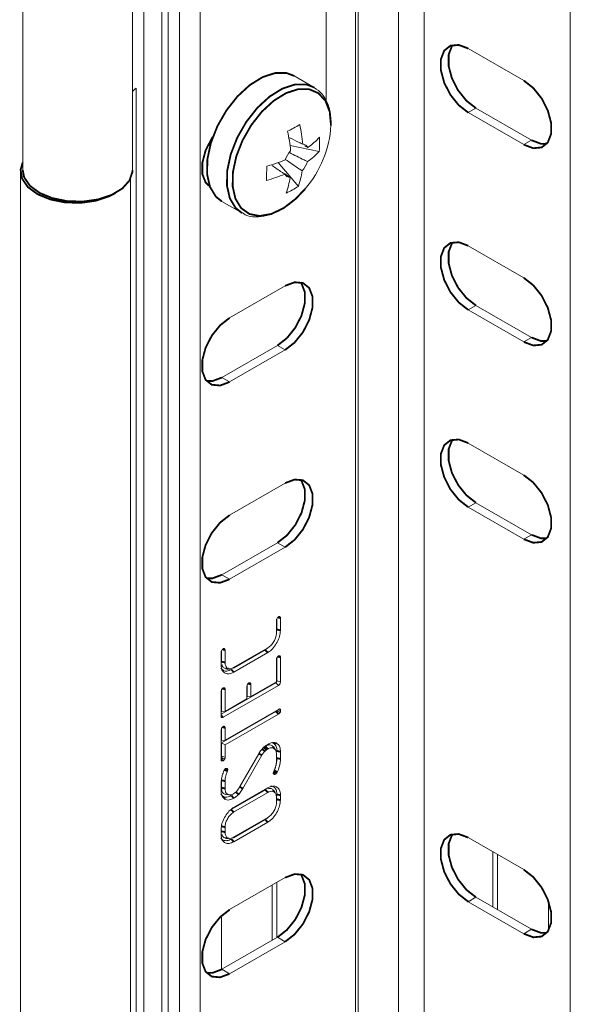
# Model space of a CAD drawing. Header units: millimetres. Extents: x 277 to 1082, y -1296 to 1314.
# Tile 16 of 29: x 365 to 411, y 214 to 296. Entities that reach past the tile are written whole.
import ezdxf

# ---------------------------------------------------------------- set-up
doc = ezdxf.new("R2010")
doc.units = ezdxf.units.MM
doc.linetypes.add('K5LT32768', pattern=[0])
doc.linetypes.add('K5LT32769', pattern=[0])

msp = doc.modelspace()

# ---------------------------------------------------------------- linework, layer by layer
at = {"color": 7, "linetype": 'K5LT32768', "lineweight": 15}
for p, q in [((396.639, 166.392), (396.639, 321.535)), ((398.76, 166.392), (398.76, 321.535)), ((410.858, 161.998), (410.858, 311.961)), ((393.292, 171.976), (393.292, 310.788)), ((393.087, 171.69), (393.087, 310.502)), ((365.519, 307.94), (365.519, 283.444)), ((374.619, 283.444), (374.619, 307.94)), ((375.547, 306.769), (375.547, 156.806)), ((380.21, 164.424), (380.21, 303.236)), ((377.032, 163.239), (377.032, 302.051)), ((377.571, 163.253), (377.571, 302.065)), ((378.514, 302.09), (378.514, 163.278)), ((407.004, 290.851), (402.408, 293.504)), ((389.651, 290.284), (388.007, 291.233)), ((374.911, 290.226), (374.911, 157.173)), ((403.044, 288.564), (402.408, 288.196)), ((403.044, 288.564), (407.641, 285.911)), ((402.408, 288.196), (407.004, 285.543)), ((390.068, 284.982), (387.653, 285.472)), ((389.136, 285.311), (388.848, 285.454)), ((407.641, 285.911), (407.004, 285.543)), ((388.341, 282.089), (386.669, 284.054)), ((365.343, 283.342), (365.343, 64.509)), ((374.443, 64.509), (374.443, 282.719)), ((380.742, 282.306), (380.943, 282.284)), ((382.007, 280.841), (383.652, 279.891)), ((407.004, 274.52), (402.408, 277.173)), ((387.25, 273.859), (382.654, 271.205)), ((403.044, 272.233), (402.408, 271.866)), ((402.408, 271.866), (407.004, 269.212)), ((403.044, 272.233), (407.641, 269.58)), ((407.641, 269.58), (407.004, 269.212)), ((382.017, 266.265), (386.613, 268.918)), ((382.654, 265.898), (387.25, 268.551)), ((386.613, 268.918), (387.25, 268.551)), ((382.017, 266.265), (382.654, 265.898)), ((407.004, 258.189), (402.408, 260.842)), ((387.25, 257.528), (382.654, 254.874)), ((403.044, 255.902), (402.408, 255.535)), ((402.408, 255.535), (407.004, 252.882)), ((403.044, 255.902), (407.641, 253.249)), ((407.641, 253.249), (407.004, 252.882)), ((382.017, 249.934), (386.613, 252.588)), ((382.654, 249.567), (387.25, 252.22)), ((386.613, 252.588), (387.25, 252.22)), ((382.017, 249.934), (382.654, 249.567)), ((386.563, 246.287), (386.563, 245.407)), ((386.861, 246.349), (386.861, 245.332)), ((386.529, 245.126), (386.529, 246.155)), ((386.563, 245.407), (386.529, 245.18)), ((382.986, 242.25), (385.82, 243.886)), ((381.944, 242.494), (381.944, 243.51)), ((381.979, 243.642), (381.979, 242.742)), ((382.276, 243.7), (382.276, 242.671)), ((385.594, 243.716), (382.962, 242.197)), ((385.807, 243.495), (382.998, 241.873)), ((386.529, 241.073), (386.529, 242.913)), ((386.563, 243.044), (386.563, 241.16)), ((386.861, 243.106), (386.861, 241.084)), ((386.47, 241), (381.944, 238.387)), ((386.685, 240.78), (382.12, 238.144)), ((382.276, 240.458), (382.276, 238.618)), ((384.07, 239.654), (384.07, 240.676)), ((384.105, 240.808), (384.105, 239.82)), ((384.403, 239.846), (386.529, 241.073)), ((384.403, 240.868), (384.403, 239.846)), ((386.47, 241), (386.685, 240.78)), ((386.563, 241.16), (386.861, 241.084)), ((381.944, 238.245), (381.944, 240.268)), ((381.979, 240.398), (381.979, 238.592)), ((382.276, 238.618), (384.07, 239.654)), ((384.105, 239.82), (384.403, 239.846)), ((381.944, 238.331), (382.12, 238.144)), ((386.487, 238.631), (381.979, 236.028)), ((381.979, 238.592), (382.276, 238.618)), ((382.276, 236.24), (386.701, 238.794)), ((386.701, 238.41), (382.276, 235.856)), ((386.561, 238.713), (386.552, 238.685)), ((386.648, 238.763), (386.877, 238.704)), ((386.774, 238.821), (386.835, 238.817)), ((381.979, 237.203), (381.979, 236.214)), ((382.276, 237.264), (382.276, 236.24)), ((381.944, 234.639), (381.944, 237.073)), ((381.979, 236.214), (382.276, 236.24)), ((381.979, 236.028), (381.979, 234.909)), ((381.979, 236.028), (382.276, 235.856)), ((382.276, 235.856), (382.276, 234.834)), ((385.404, 235.576), (385.485, 235.656)), ((385.485, 235.656), (385.619, 235.774)), ((385.606, 235.744), (385.514, 235.682)), ((385.619, 235.774), (385.7, 235.838)), ((385.7, 235.838), (385.803, 235.897)), ((386.17, 236.032), (386.262, 236)), ((381.956, 234.812), (381.944, 234.796)), ((381.979, 234.909), (382.276, 234.834)), ((383.483, 232.351), (385.059, 235.103)), ((385.322, 234.993), (383.746, 232.238)), ((385.82, 235.523), (385.7, 235.442)), ((386.529, 234.492), (386.529, 235.097)), ((386.861, 235.282), (386.861, 234.687)), ((381.944, 234.713), (382.11, 234.533)), ((382.498, 233.815), (382.466, 233.681)), ((386.263, 233.503), (386.301, 233.645)), ((386.289, 233.598), (386.451, 233.432)), ((386.312, 233.667), (386.533, 233.5)), ((386.533, 233.5), (386.451, 233.432)), ((386.599, 233.608), (386.533, 233.5)), ((381.944, 232.053), (381.944, 232.648)), ((381.979, 232.926), (381.979, 232.31)), ((382.276, 232.851), (382.276, 232.239)), ((382.119, 231.582), (381.915, 231.787)), ((382.31, 231.741), (382.572, 231.728)), ((385.61, 232.14), (382.771, 230.501)), ((382.981, 231.813), (383.123, 231.907)), ((385.82, 231.917), (382.986, 230.281)), ((382.998, 230.672), (385.807, 232.294)), ((383.123, 231.907), (383.19, 231.962)), ((383.19, 231.962), (383.253, 232.028)), ((386.529, 231.082), (386.529, 231.496)), ((386.563, 231.754), (386.563, 231.62)), ((386.861, 231.683), (386.861, 231.278)), ((386.563, 231.352), (386.526, 231.047)), ((385.594, 229.676), (382.965, 228.158)), ((382.986, 228.21), (385.82, 229.846)), ((385.807, 229.455), (382.998, 227.833)), ((381.944, 228.439), (381.944, 228.845)), ((382.276, 229.041), (382.276, 228.628)), ((407.004, 225.527), (402.408, 228.181)), ((404.45, 227.002), (404.45, 222.429)), ((404.839, 226.778), (404.839, 222.205)), ((387.25, 224.866), (382.654, 222.213)), ((386.174, 219.672), (386.174, 224.245)), ((386.563, 219.897), (386.563, 224.47)), ((403.044, 223.241), (402.408, 222.873)), ((402.408, 222.873), (407.004, 220.22)), ((403.044, 223.241), (407.641, 220.587)), ((409.046, 220.477), (409.046, 222.913)), ((381.967, 221.695), (381.967, 217.244)), ((407.641, 220.587), (407.004, 220.22)), ((382.017, 217.273), (386.613, 219.926)), ((382.654, 216.905), (387.25, 219.559)), ((386.613, 219.926), (387.25, 219.559)), ((382.017, 217.273), (382.654, 216.905))]:
    msp.add_line(p, q, dxfattribs=at)
at = {"color": 8, "linetype": 'K5LT32769', "lineweight": 15, "true_color": 0x808080}
msp.add_line((390.652, 289.119), (390.652, 302.14), dxfattribs=at)
at = {"color": 7, "linetype": 'K5LT32768', "const_width": 0.15}
for points in [[(402.408, 293.504), (401.622, 293.798), (400.931, 293.736), (400.418, 293.326), (400.145, 292.618), (400.145, 291.696), (400.418, 290.672), (400.931, 289.67), (401.622, 288.81), (402.408, 288.196)], [(401.133, 293.794), (401.054, 293.693), (400.781, 292.985), (400.781, 292.063), (401.054, 291.04), (401.567, 290.038), (402.258, 289.178), (403.044, 288.564)], [(388.007, 291.233), (387.37, 291.47), (386.419, 291.472), (385.38, 291.132), (384.317, 290.472), (383.298, 289.534), (382.386, 288.376), (381.638, 287.07), (381.103, 285.7), (380.813, 284.351), (380.786, 283.108), (381.024, 282.049), (381.513, 281.241), (382.007, 280.841)], [(407.004, 285.543), (407.79, 285.249), (408.481, 285.311), (408.994, 285.721), (409.267, 286.43), (409.267, 287.351), (408.994, 288.375), (408.481, 289.377), (407.79, 290.237), (407.004, 290.851)], [(381.273, 286.207), (381.176, 286.062), (380.663, 285.06), (380.39, 284.037), (380.39, 283.115), (380.663, 282.407), (381.029, 282.068)], [(407.641, 285.911), (408.427, 285.617), (408.916, 285.62)], [(373.197, 281.536), (372.703, 281.276), (371.58, 280.903), (370.321, 280.727), (369.027, 280.763), (367.803, 281.009), (366.748, 281.443), (365.949, 282.032), (365.469, 282.727), (365.348, 283.471), (365.519, 284.067)], [(365.519, 283.444), (365.646, 282.829), (366.126, 282.134), (366.925, 281.545), (367.98, 281.111), (369.204, 280.865), (370.498, 280.829), (371.757, 281.005), (372.88, 281.378), (373.774, 281.919), (374.369, 282.584), (374.614, 283.318), (374.619, 283.444)], [(402.408, 277.173), (401.622, 277.467), (400.931, 277.405), (400.418, 276.995), (400.145, 276.287), (400.145, 275.365), (400.418, 274.341), (400.931, 273.339), (401.622, 272.479), (402.408, 271.866)], [(401.133, 277.463), (401.054, 277.363), (400.781, 276.654), (400.781, 275.733), (401.054, 274.709), (401.567, 273.707), (402.258, 272.847), (403.044, 272.233)], [(386.613, 268.918), (387.399, 269.532), (388.091, 270.392), (388.604, 271.394), (388.877, 272.418), (388.877, 273.34), (388.604, 274.048), (388.525, 274.149)], [(387.25, 268.551), (388.036, 269.165), (388.727, 270.025), (389.24, 271.027), (389.513, 272.051), (389.513, 272.972), (389.24, 273.681), (388.727, 274.09), (388.036, 274.152), (387.25, 273.859)], [(407.004, 269.212), (407.79, 268.919), (408.481, 268.98), (408.994, 269.39), (409.267, 270.099), (409.267, 271.02), (408.994, 272.044), (408.481, 273.046), (407.79, 273.906), (407.004, 274.52)], [(382.654, 271.205), (381.868, 270.591), (381.176, 269.732), (380.663, 268.729), (380.39, 267.706), (380.39, 266.784), (380.663, 266.076), (381.176, 265.666), (381.868, 265.604), (382.654, 265.898)], [(407.641, 269.58), (408.427, 269.286), (408.916, 269.29)], [(380.742, 265.975), (381.231, 265.971), (382.017, 266.265)], [(402.408, 260.842), (401.622, 261.136), (400.931, 261.074), (400.418, 260.664), (400.145, 259.956), (400.145, 259.034), (400.418, 258.011), (400.931, 257.008), (401.622, 256.149), (402.408, 255.535)], [(401.133, 261.132), (401.054, 261.032), (400.781, 260.323), (400.781, 259.402), (401.054, 258.378), (401.567, 257.376), (402.258, 256.516), (403.044, 255.902)], [(386.613, 252.588), (387.399, 253.201), (388.091, 254.061), (388.604, 255.063), (388.877, 256.087), (388.877, 257.009), (388.604, 257.717), (388.525, 257.818)], [(387.25, 252.22), (388.036, 252.834), (388.727, 253.694), (389.24, 254.696), (389.513, 255.72), (389.513, 256.641), (389.24, 257.35), (388.727, 257.76), (388.036, 257.821), (387.25, 257.528)], [(407.004, 252.882), (407.79, 252.588), (408.481, 252.65), (408.994, 253.059), (409.267, 253.768), (409.267, 254.69), (408.994, 255.713), (408.481, 256.715), (407.79, 257.575), (407.004, 258.189)], [(382.654, 254.874), (381.868, 254.261), (381.176, 253.401), (380.663, 252.399), (380.39, 251.375), (380.39, 250.453), (380.663, 249.745), (381.176, 249.335), (381.868, 249.273), (382.654, 249.567)], [(407.641, 253.249), (408.427, 252.955), (408.916, 252.959)], [(380.742, 249.644), (381.231, 249.641), (382.017, 249.934)], [(386.635, 246.403), (386.712, 246.384), (386.861, 246.349)], [(386.563, 245.407), (386.652, 245.384), (386.742, 245.362), (386.861, 245.332)], [(382.048, 243.755), (382.137, 243.733), (382.276, 243.7)], [(385.594, 243.716), (385.658, 243.65), (385.722, 243.583), (385.807, 243.495)], [(386.635, 243.16), (386.735, 243.136), (386.861, 243.106)], [(381.979, 242.742), (382.068, 242.721), (382.158, 242.7), (382.276, 242.671)], [(382.314, 242.174), (382.446, 242.167), (382.577, 242.16)], [(382.787, 242.096), (382.85, 242.029), (382.914, 241.962), (382.998, 241.873)], [(382.049, 240.513), (382.127, 240.494), (382.276, 240.458)], [(384.175, 240.923), (384.253, 240.904), (384.403, 240.868)], [(386.487, 238.631), (386.565, 238.551), (386.633, 238.481), (386.701, 238.41)], [(382.049, 237.318), (382.151, 237.294), (382.276, 237.264)], [(385.343, 235.506), (385.435, 235.433), (385.573, 235.323)], [(385.482, 235.653), (385.575, 235.563), (385.7, 235.442)], [(385.606, 235.744), (385.67, 235.678), (385.734, 235.611), (385.82, 235.523)], [(386.393, 235.501), (386.322, 235.611), (386.25, 235.722)], [(386.262, 236), (386.343, 235.996), (386.424, 235.991), (386.533, 235.984)], [(385.079, 235.136), (385.132, 235.104), (385.214, 235.057), (385.322, 234.993)], [(386.563, 235.353), (386.652, 235.332), (386.742, 235.31), (386.861, 235.282)], [(386.563, 234.761), (386.652, 234.739), (386.742, 234.717), (386.861, 234.687)], [(382.218, 233.783), (382.321, 233.74), (382.466, 233.681)], [(386.348, 233.745), (386.461, 233.684), (386.599, 233.608)], [(381.979, 232.926), (382.068, 232.903), (382.157, 232.881), (382.276, 232.851)], [(381.979, 232.31), (382.068, 232.289), (382.158, 232.268), (382.276, 232.239)], [(383.5, 232.381), (383.556, 232.349), (383.637, 232.301), (383.746, 232.238)], [(382.119, 231.582), (382.165, 231.514), (382.211, 231.445), (382.272, 231.354)], [(382.789, 231.663), (382.853, 231.596), (382.917, 231.53), (383.002, 231.442)], [(383.165, 231.942), (383.277, 231.855), (383.401, 231.758)], [(385.61, 232.14), (385.673, 232.073), (385.736, 232.006), (385.82, 231.917)], [(386.396, 231.906), (386.325, 232.016), (386.254, 232.126)], [(386.563, 231.754), (386.652, 231.733), (386.742, 231.711), (386.861, 231.683)], [(386.563, 231.352), (386.652, 231.33), (386.742, 231.308), (386.861, 231.278)], [(382.771, 230.501), (382.836, 230.435), (382.9, 230.369), (382.986, 230.281)], [(381.979, 229.117), (382.068, 229.094), (382.158, 229.071), (382.276, 229.041)], [(385.594, 229.676), (385.658, 229.61), (385.722, 229.543), (385.807, 229.455)], [(381.979, 228.698), (382.068, 228.677), (382.157, 228.656), (382.276, 228.628)], [(402.408, 228.181), (401.622, 228.474), (400.931, 228.413), (400.418, 228.003), (400.145, 227.294), (400.145, 226.373), (400.418, 225.349), (400.931, 224.347), (401.622, 223.487), (402.408, 222.873)], [(401.133, 228.471), (401.054, 228.37), (400.781, 227.662), (400.781, 226.74), (401.054, 225.716), (401.567, 224.714), (402.258, 223.854), (403.044, 223.241)], [(382.312, 228.138), (382.444, 228.131), (382.575, 228.124)], [(382.787, 228.056), (382.851, 227.989), (382.914, 227.922), (382.998, 227.833)], [(386.613, 219.926), (387.399, 220.54), (388.091, 221.4), (388.604, 222.402), (388.877, 223.425), (388.877, 224.347), (388.604, 225.056), (388.525, 225.156)], [(387.25, 219.559), (388.036, 220.172), (388.727, 221.032), (389.24, 222.034), (389.513, 223.058), (389.513, 223.98), (389.24, 224.688), (388.727, 225.098), (388.036, 225.16), (387.25, 224.866)], [(407.004, 220.22), (407.79, 219.926), (408.481, 219.988), (408.994, 220.398), (409.267, 221.106), (409.267, 222.028), (408.994, 223.052), (408.481, 224.054), (407.79, 224.914), (407.004, 225.527)], [(382.654, 222.213), (381.868, 221.599), (381.176, 220.739), (380.663, 219.737), (380.39, 218.713), (380.39, 217.792), (380.663, 217.083), (381.176, 216.673), (381.868, 216.612), (382.654, 216.905)], [(407.641, 220.587), (408.427, 220.294), (408.916, 220.297)], [(380.742, 216.983), (381.231, 216.979), (382.017, 217.273)]]:
    msp.add_lwpolyline(points, dxfattribs=at)
at = {"color": 8, "linetype": 'K5LT32769', "true_color": 0x808080, "const_width": 0.15}
for points in [[(389.657, 290.281), (389.014, 290.521), (388.063, 290.523), (387.024, 290.183), (385.961, 289.523), (384.942, 288.585), (384.03, 287.426), (383.283, 286.121), (382.747, 284.751), (382.457, 283.402), (382.43, 282.159), (382.669, 281.1), (383.157, 280.291), (383.684, 279.873)], [(391.043, 287.145), (390.94, 288.261), (390.588, 289.166), (390.007, 289.804), (389.236, 290.134), (388.321, 290.136), (387.322, 289.809), (386.299, 289.174), (385.319, 288.272), (384.441, 287.157), (383.723, 285.902), (383.207, 284.584), (382.928, 283.286), (382.903, 282.09), (383.132, 281.072), (383.602, 280.294), (384.284, 279.806), (385.133, 279.639), (386.098, 279.803), (387.117, 280.287), (388.127, 281.062), (388.896, 281.873)]]:
    msp.add_lwpolyline(points, dxfattribs=at)
at = {"color": 7, "linetype": 'K5LT32768', "lineweight": 15}
for centre, radius, start, end in [((377.088, 287.639), 3.381, 130.09351, 136.90069), ((377.835, 305.373), 21.046, 297.17773, 300.29462), ((376.167, 284.451), 12.589, 5.17588, 12.61734), ((382.085, 287.72), 8.977, 319.35499, 356.32616), ((375.163, 283.901), 12.588, 5.17564, 12.61739), ((385.461, 290.441), 6.31, 305.61915, 317.22198), ((383.002, 285.721), 7.104, 354.03074, 3.50989), ((388.67, 285.057), 0.531, 28.64027, 86.36825), ((389.652, 283.355), 2.577, 139.25448, 159.08552), ((385.436, 289.268), 6.311, 305.6192, 317.22111), ((365.196, 283.612), 20.526, 357.13162, 0.40901), ((382.433, 295.974), 12.65, 285.06528, 292.35907), ((386.704, 285.058), 2.577, 319.25429, 339.08572), ((382.408, 294.799), 12.649, 285.06544, 292.35973), ((387.686, 283.355), 0.531, 208.63846, 266.37296), ((382.007, 284.322), 6.716, 340.58528, 351.90343), ((381.004, 283.771), 6.716, 340.58518, 351.90378), ((384.575, 287.767), 6.814, 293.91728, 303.55507)]:
    msp.add_arc(centre, radius, start, end, dxfattribs=at)
for points, knots in [([(391.051, 287.192), (391.049, 287.398), (391.042, 287.995), (390.839, 288.88), (390.381, 289.751), (389.889, 290.104), (389.654, 290.273)], [0, 0, 0, 0, 0.153036, 0.444486, 0.734722, 1, 1, 1, 1]), ([(387.61, 286.114), (387.885, 285.982), (388.25, 285.807), (388.615, 285.63), (388.704, 285.587)], [0, 0, 0, 0, 0.755715, 1, 1, 1, 1]), ([(387.6, 284.883), (388.008, 284.682), (388.512, 284.434), (389.015, 284.185), (389.111, 284.138)], [0, 0, 0, 0, 0.809255, 1, 1, 1, 1]), ([(387.22, 283.101), (387.138, 283.156), (386.789, 283.392), (386.44, 283.628), (386.174, 283.809)], [0, 0, 0, 0, 0.234296, 1, 1, 1, 1]), ([(388.656, 283.376), (388.568, 283.435), (388.103, 283.747), (387.639, 284.061), (387.263, 284.314)], [0, 0, 0, 0, 0.191023, 1, 1, 1, 1]), ([(387.222, 283.115), (387.277, 283.078), (387.42, 282.981), (387.564, 282.885), (387.653, 282.825)], [0, 0, 0, 0, 0.381776, 1, 1, 1, 1]), ([(383.71, 279.9), (383.788, 279.845), (384.102, 279.625), (384.803, 279.53), (385.734, 279.622), (386.721, 280.005), (387.704, 280.664), (388.446, 281.315), (388.801, 281.781), (388.881, 281.886)], [0, 0, 0, 0, 0.056218, 0.227213, 0.399051, 0.577522, 0.761276, 0.946312, 1, 1, 1, 1]), ([(386.529, 246.155), (386.532, 246.186), (386.538, 246.233), (386.575, 246.316), (386.621, 246.398), (386.671, 246.438), (386.695, 246.457)], [0, 0, 0, 0, 0.281702, 0.431401, 0.732673, 1, 1, 1, 1]), ([(386.695, 246.457), (386.717, 246.466), (386.751, 246.481), (386.799, 246.475), (386.832, 246.457), (386.848, 246.428), (386.858, 246.397), (386.86, 246.37), (386.861, 246.349)], [0, 0, 0, 0, 0.249079, 0.373778, 0.625273, 0.733659, 0.787684, 1, 1, 1, 1]), ([(386.861, 245.332), (386.846, 245.17), (386.818, 244.855), (386.595, 244.349), (386.306, 243.897), (386.017, 243.624), (385.85, 243.522), (385.807, 243.495)], [0, 0, 0, 0, 0.239956, 0.466305, 0.697735, 0.921177, 1, 1, 1, 1]), ([(385.82, 243.886), (385.913, 243.952), (386.098, 244.081), (386.318, 244.394), (386.472, 244.72), (386.522, 244.966), (386.527, 245.095), (386.529, 245.126)], [0, 0, 0, 0, 0.248745, 0.491365, 0.705764, 0.929507, 1, 1, 1, 1]), ([(381.944, 243.51), (381.948, 243.54), (381.953, 243.586), (381.989, 243.667), (382.021, 243.724), (382.067, 243.777), (382.092, 243.796), (382.11, 243.81)], [0, 0, 0, 0, 0.268478, 0.417651, 0.717267, 0.785585, 1, 1, 1, 1]), ([(382.11, 243.81), (382.133, 243.82), (382.176, 243.838), (382.219, 243.826), (382.245, 243.808), (382.259, 243.79), (382.274, 243.757), (382.275, 243.724), (382.276, 243.7)], [0, 0, 0, 0, 0.253756, 0.469457, 0.5758, 0.671031, 0.766199, 1, 1, 1, 1]), ([(385.802, 243.876), (385.773, 243.847), (385.706, 243.779), (385.635, 243.739), (385.594, 243.716)], [0, 0, 0, 0, 0.429361, 1, 1, 1, 1]), ([(386.529, 242.913), (386.532, 242.942), (386.537, 242.988), (386.573, 243.069), (386.606, 243.126), (386.651, 243.18), (386.676, 243.198), (386.695, 243.213)], [0, 0, 0, 0, 0.268464, 0.417656, 0.717259, 0.785587, 1, 1, 1, 1]), ([(386.695, 243.213), (386.717, 243.222), (386.749, 243.236), (386.785, 243.234), (386.808, 243.226), (386.832, 243.212), (386.846, 243.19), (386.858, 243.157), (386.86, 243.131), (386.861, 243.109), (386.861, 243.106)], [0, 0, 0, 0, 0.246922, 0.354071, 0.461012, 0.565398, 0.738973, 0.784958, 0.970388, 1, 1, 1, 1]), ([(382.787, 242.096), (382.663, 242.039), (382.423, 241.93), (382.12, 241.991), (381.989, 242.133), (381.925, 242.204)], [0, 0, 0, 0, 0.350042, 0.678875, 1, 1, 1, 1]), ([(382.998, 241.873), (382.862, 241.811), (382.599, 241.692), (382.275, 241.768), (382.039, 241.967), (381.951, 242.25), (381.946, 242.441), (381.944, 242.494)], [0, 0, 0, 0, 0.244687, 0.471259, 0.695039, 0.915097, 1, 1, 1, 1]), ([(382.02, 242.477), (382.021, 242.469), (382.038, 242.349), (382.144, 242.235), (382.275, 242.2), (382.321, 242.188)], [0, 0, 0, 0, 0.045555, 0.662997, 1, 1, 1, 1]), ([(382.276, 242.671), (382.286, 242.569), (382.304, 242.363), (382.462, 242.19), (382.667, 242.128), (382.853, 242.181), (382.958, 242.236), (382.986, 242.25)], [0, 0, 0, 0, 0.247884, 0.49697, 0.717896, 0.926677, 1, 1, 1, 1]), ([(381.944, 240.268), (381.949, 240.303), (381.956, 240.355), (381.995, 240.433), (382.024, 240.484), (382.065, 240.533), (382.092, 240.553), (382.11, 240.566)], [0, 0, 0, 0, 0.316651, 0.474377, 0.696119, 0.787241, 1, 1, 1, 1]), ([(382.11, 240.566), (382.133, 240.576), (382.167, 240.591), (382.215, 240.584), (382.247, 240.567), (382.263, 240.538), (382.274, 240.507), (382.275, 240.48), (382.276, 240.458)], [0, 0, 0, 0, 0.249076, 0.373776, 0.625271, 0.733678, 0.787683, 1, 1, 1, 1]), ([(384.07, 240.676), (384.075, 240.711), (384.081, 240.76), (384.12, 240.841), (384.15, 240.895), (384.194, 240.945), (384.218, 240.963), (384.236, 240.977)], [0, 0, 0, 0, 0.308441, 0.446403, 0.723701, 0.790603, 1, 1, 1, 1]), ([(384.236, 240.977), (384.259, 240.987), (384.293, 241.002), (384.341, 240.995), (384.373, 240.978), (384.389, 240.949), (384.4, 240.918), (384.402, 240.89), (384.403, 240.868)], [0, 0, 0, 0, 0.247999, 0.372175, 0.622567, 0.730754, 0.784647, 1, 1, 1, 1]), ([(386.563, 241.16), (386.562, 241.137), (386.561, 241.108), (386.549, 241.071), (386.537, 241.052), (386.511, 241.025), (386.487, 241.01), (386.47, 241)], [0, 0, 0, 0, 0.371522, 0.469597, 0.543148, 0.676404, 1, 1, 1, 1]), ([(386.861, 241.084), (386.859, 241.053), (386.856, 241.004), (386.832, 240.931), (386.799, 240.874), (386.748, 240.821), (386.708, 240.795), (386.685, 240.78)], [0, 0, 0, 0, 0.273728, 0.428301, 0.584116, 0.758763, 1, 1, 1, 1]), ([(386.701, 238.794), (386.72, 238.804), (386.758, 238.824), (386.803, 238.827), (386.826, 238.82), (386.835, 238.817)], [0, 0, 0, 0, 0.387967, 0.783482, 1, 1, 1, 1]), ([(382.12, 238.144), (382.094, 238.131), (382.053, 238.111), (382.002, 238.109), (381.969, 238.129), (381.948, 238.176), (381.946, 238.22), (381.944, 238.245)], [0, 0, 0, 0, 0.273747, 0.42831, 0.584132, 0.758769, 1, 1, 1, 1]), ([(386.552, 238.685), (386.548, 238.68), (386.534, 238.662), (386.511, 238.646), (386.493, 238.635), (386.487, 238.631)], [0, 0, 0, 0, 0.202258, 0.723364, 1, 1, 1, 1]), ([(386.552, 238.685), (386.586, 238.668), (386.65, 238.636), (386.744, 238.59), (386.805, 238.56), (386.835, 238.545)], [0, 0, 0, 0, 0.361305, 0.680656, 1, 1, 1, 1]), ([(386.835, 238.545), (386.83, 238.537), (386.823, 238.524), (386.806, 238.498), (386.772, 238.46), (386.733, 238.431), (386.707, 238.414), (386.701, 238.41)], [0, 0, 0, 0, 0.140753, 0.211161, 0.454001, 0.885686, 1, 1, 1, 1]), ([(386.835, 238.817), (386.844, 238.809), (386.861, 238.792), (386.875, 238.752), (386.877, 238.72), (386.877, 238.704)], [0, 0, 0, 0, 0.334389, 0.673461, 1, 1, 1, 1]), ([(386.877, 238.704), (386.875, 238.687), (386.87, 238.653), (386.853, 238.599), (386.841, 238.563), (386.835, 238.545)], [0, 0, 0, 0, 0.326093, 0.662144, 1, 1, 1, 1]), ([(381.944, 237.073), (381.949, 237.108), (381.956, 237.161), (381.995, 237.238), (382.024, 237.289), (382.065, 237.338), (382.092, 237.358), (382.11, 237.371)], [0, 0, 0, 0, 0.316653, 0.474365, 0.696121, 0.787235, 1, 1, 1, 1]), ([(382.11, 237.371), (382.133, 237.381), (382.165, 237.395), (382.201, 237.392), (382.223, 237.385), (382.248, 237.371), (382.262, 237.349), (382.273, 237.315), (382.276, 237.289), (382.276, 237.267), (382.276, 237.264)], [0, 0, 0, 0, 0.246235, 0.352914, 0.459379, 0.563213, 0.736337, 0.782152, 0.966889, 1, 1, 1, 1]), ([(385.059, 235.103), (385.092, 235.159), (385.159, 235.272), (385.274, 235.432), (385.361, 235.528), (385.404, 235.576)], [0, 0, 0, 0, 0.325684, 0.659037, 1, 1, 1, 1]), ([(386.24, 235.708), (386.224, 235.731), (386.162, 235.821), (385.976, 235.867), (385.765, 235.828), (385.638, 235.761), (385.606, 235.744)], [0, 0, 0, 0, 0.127412, 0.494825, 0.871803, 1, 1, 1, 1]), ([(385.803, 235.897), (385.937, 235.96), (386.137, 236.053), (386.379, 236.049), (386.481, 236.006), (386.533, 235.984)], [0, 0, 0, 0, 0.496475, 0.743292, 1, 1, 1, 1]), ([(386.529, 235.097), (386.519, 235.199), (386.499, 235.403), (386.336, 235.57), (386.129, 235.639), (385.941, 235.587), (385.839, 235.533), (385.82, 235.523)], [0, 0, 0, 0, 0.248671, 0.494467, 0.723891, 0.947865, 1, 1, 1, 1]), ([(386.262, 236), (386.343, 235.941), (386.499, 235.825), (386.559, 235.55), (386.562, 235.388), (386.563, 235.353)], [0, 0, 0, 0, 0.458601, 0.885908, 1, 1, 1, 1]), ([(386.533, 235.984), (386.623, 235.917), (386.794, 235.789), (386.856, 235.488), (386.86, 235.315), (386.861, 235.282)], [0, 0, 0, 0, 0.469317, 0.897565, 1, 1, 1, 1]), ([(381.979, 234.909), (381.978, 234.898), (381.977, 234.878), (381.972, 234.845), (381.962, 234.824), (381.956, 234.812)], [0, 0, 0, 0, 0.362483, 0.667572, 1, 1, 1, 1]), ([(381.956, 234.812), (382.001, 234.786), (382.092, 234.734), (382.183, 234.681), (382.23, 234.654)], [0, 0, 0, 0, 0.492322, 1, 1, 1, 1]), ([(382.276, 234.834), (382.276, 234.811), (382.274, 234.767), (382.253, 234.703), (382.236, 234.667), (382.23, 234.654)], [0, 0, 0, 0, 0.393461, 0.794541, 1, 1, 1, 1]), ([(385.573, 235.323), (385.538, 235.286), (385.475, 235.219), (385.392, 235.106), (385.346, 235.031), (385.322, 234.993)], [0, 0, 0, 0, 0.374678, 0.685221, 1, 1, 1, 1]), ([(385.7, 235.442), (385.684, 235.429), (385.654, 235.405), (385.611, 235.364), (385.585, 235.337), (385.573, 235.323)], [0, 0, 0, 0, 0.374417, 0.686581, 1, 1, 1, 1]), ([(386.563, 234.761), (386.564, 234.661), (386.566, 234.544), (386.529, 234.415), (386.524, 234.395)], [0, 0, 0, 0, 0.849275, 1, 1, 1, 1]), ([(382.11, 234.533), (382.083, 234.526), (382.036, 234.515), (381.993, 234.527), (381.967, 234.547), (381.949, 234.578), (381.946, 234.617), (381.944, 234.639)], [0, 0, 0, 0, 0.31924, 0.554299, 0.598784, 0.77237, 1, 1, 1, 1]), ([(382.23, 234.654), (382.219, 234.638), (382.197, 234.606), (382.156, 234.563), (382.126, 234.543), (382.11, 234.533)], [0, 0, 0, 0, 0.317581, 0.638404, 1, 1, 1, 1]), ([(386.301, 233.645), (386.315, 233.674), (386.335, 233.717), (386.362, 233.776), (386.387, 233.835), (386.41, 233.894), (386.431, 233.953), (386.446, 233.997), (386.464, 234.056), (386.479, 234.115), (386.493, 234.173), (386.502, 234.217), (386.509, 234.26), (386.517, 234.316), (386.522, 234.372), (386.526, 234.435), (386.528, 234.47), (386.529, 234.492)], [0, 0, 0, 0, 0.102014, 0.153025, 0.204035, 0.30612, 0.357131, 0.408144, 0.459163, 0.561228, 0.612241, 0.66326, 0.714277, 0.765292, 0.867377, 0.918388, 1, 1, 1, 1]), ([(386.861, 234.687), (386.856, 234.578), (386.844, 234.307), (386.74, 233.93), (386.631, 233.681), (386.599, 233.608)], [0, 0, 0, 0, 0.321027, 0.800088, 1, 1, 1, 1]), ([(381.944, 232.648), (381.951, 232.754), (381.965, 232.974), (382.037, 233.334), (382.13, 233.584), (382.177, 233.712)], [0, 0, 0, 0, 0.313662, 0.651577, 1, 1, 1, 1]), ([(382.177, 233.712), (382.18, 233.719), (382.185, 233.731), (382.199, 233.758), (382.225, 233.795), (382.267, 233.842), (382.299, 233.871), (382.316, 233.885)], [0, 0, 0, 0, 0.110813, 0.166264, 0.390372, 0.690839, 1, 1, 1, 1]), ([(382.466, 233.681), (382.43, 233.59), (382.362, 233.421), (382.291, 233.136), (382.282, 232.957), (382.276, 232.851)], [0, 0, 0, 0, 0.319704, 0.59482, 1, 1, 1, 1]), ([(382.296, 233.867), (382.33, 233.859), (382.397, 233.842), (382.464, 233.824), (382.498, 233.815)], [0, 0, 0, 0, 0.496463, 1, 1, 1, 1]), ([(382.316, 233.885), (382.341, 233.897), (382.392, 233.919), (382.446, 233.903), (382.484, 233.877), (382.493, 233.842), (382.497, 233.821), (382.498, 233.815)], [0, 0, 0, 0, 0.292152, 0.588385, 0.763154, 0.939431, 1, 1, 1, 1]), ([(386.451, 233.432), (386.421, 233.422), (386.364, 233.401), (386.305, 233.421), (386.277, 233.447), (386.269, 233.464), (386.265, 233.477), (386.264, 233.489), (386.263, 233.5), (386.263, 233.503)], [0, 0, 0, 0, 0.339785, 0.655731, 0.824298, 0.866988, 0.888322, 0.974003, 1, 1, 1, 1]), ([(381.979, 232.31), (381.991, 232.184), (382.013, 231.96), (382.159, 231.788), (382.274, 231.764), (382.316, 231.755)], [0, 0, 0, 0, 0.452024, 0.800072, 1, 1, 1, 1]), ([(383.253, 232.028), (383.294, 232.079), (383.354, 232.156), (383.428, 232.267), (383.465, 232.323), (383.483, 232.351)], [0, 0, 0, 0, 0.496805, 0.748237, 1, 1, 1, 1]), ([(385.807, 232.294), (385.948, 232.358), (386.217, 232.481), (386.541, 232.399), (386.769, 232.195), (386.853, 231.921), (386.859, 231.734), (386.861, 231.683)], [0, 0, 0, 0, 0.252447, 0.485276, 0.699715, 0.918439, 1, 1, 1, 1]), ([(386.032, 232.437), (386.112, 232.429), (386.287, 232.413), (386.477, 232.225), (386.556, 231.977), (386.562, 231.802), (386.563, 231.754)], [0, 0, 0, 0, 0.261393, 0.56638, 0.880438, 1, 1, 1, 1]), ([(382.272, 231.354), (382.18, 231.422), (382.007, 231.553), (381.948, 231.855), (381.945, 232.023), (381.944, 232.053)], [0, 0, 0, 0, 0.48242, 0.910635, 1, 1, 1, 1]), ([(382.789, 231.663), (382.668, 231.606), (382.485, 231.521), (382.262, 231.521), (382.167, 231.562), (382.119, 231.582)], [0, 0, 0, 0, 0.489788, 0.739687, 1, 1, 1, 1]), ([(382.276, 232.239), (382.284, 232.136), (382.298, 231.946), (382.435, 231.777), (382.617, 231.701), (382.812, 231.724), (382.938, 231.791), (382.981, 231.813)], [0, 0, 0, 0, 0.247354, 0.454913, 0.661658, 0.884803, 1, 1, 1, 1]), ([(383.401, 231.758), (383.357, 231.716), (383.272, 231.632), (383.138, 231.526), (383.048, 231.47), (383.002, 231.442)], [0, 0, 0, 0, 0.336924, 0.665824, 1, 1, 1, 1]), ([(383.746, 232.238), (383.713, 232.183), (383.644, 232.07), (383.526, 231.911), (383.443, 231.809), (383.401, 231.758)], [0, 0, 0, 0, 0.324337, 0.661135, 1, 1, 1, 1]), ([(386.529, 231.496), (386.519, 231.598), (386.499, 231.802), (386.342, 231.977), (386.137, 232.039), (385.951, 231.986), (385.847, 231.932), (385.82, 231.917)], [0, 0, 0, 0, 0.248047, 0.496414, 0.721412, 0.926277, 1, 1, 1, 1]), ([(386.243, 232.112), (386.228, 232.135), (386.169, 232.225), (386.029, 232.271), (385.897, 232.236), (385.854, 232.225)], [0, 0, 0, 0, 0.180082, 0.736602, 1, 1, 1, 1]), ([(383.002, 231.442), (382.868, 231.38), (382.668, 231.287), (382.426, 231.289), (382.324, 231.332), (382.272, 231.354)], [0, 0, 0, 0, 0.497855, 0.744002, 1, 1, 1, 1]), ([(386.861, 231.278), (386.847, 231.124), (386.82, 230.824), (386.611, 230.334), (386.327, 229.881), (386.031, 229.594), (385.855, 229.485), (385.807, 229.455)], [0, 0, 0, 0, 0.228205, 0.44797, 0.679046, 0.91174, 1, 1, 1, 1]), ([(385.82, 229.846), (385.913, 229.912), (386.094, 230.04), (386.31, 230.35), (386.459, 230.658), (386.521, 230.909), (386.527, 231.04), (386.529, 231.082)], [0, 0, 0, 0, 0.250446, 0.483244, 0.70107, 0.903081, 1, 1, 1, 1]), ([(381.944, 228.845), (381.958, 229.008), (381.985, 229.333), (382.213, 229.842), (382.506, 230.28), (382.787, 230.542), (382.952, 230.644), (382.998, 230.672)], [0, 0, 0, 0, 0.243123, 0.481354, 0.69951, 0.916638, 1, 1, 1, 1]), ([(382.986, 230.281), (382.892, 230.216), (382.708, 230.086), (382.49, 229.774), (382.332, 229.446), (382.283, 229.199), (382.278, 229.069), (382.276, 229.041)], [0, 0, 0, 0, 0.248973, 0.48973, 0.704051, 0.936233, 1, 1, 1, 1]), ([(385.885, 229.899), (385.876, 229.889), (385.787, 229.787), (385.685, 229.728), (385.594, 229.676)], [0, 0, 0, 0, 0.101484, 1, 1, 1, 1]), ([(382.998, 227.833), (382.864, 227.772), (382.603, 227.653), (382.278, 227.724), (382.039, 227.921), (381.951, 228.2), (381.946, 228.388), (381.944, 228.439)], [0, 0, 0, 0, 0.242174, 0.472272, 0.696821, 0.917705, 1, 1, 1, 1]), ([(382.021, 228.428), (382.022, 228.422), (382.039, 228.308), (382.144, 228.199), (382.272, 228.163), (382.318, 228.15)], [0, 0, 0, 0, 0.036122, 0.651376, 1, 1, 1, 1]), ([(382.276, 228.628), (382.286, 228.525), (382.304, 228.321), (382.461, 228.155), (382.664, 228.091), (382.851, 228.14), (382.96, 228.196), (382.986, 228.21)], [0, 0, 0, 0, 0.248869, 0.4938, 0.707353, 0.930958, 1, 1, 1, 1]), ([(382.787, 228.056), (382.665, 227.999), (382.425, 227.888), (382.139, 227.962), (381.959, 228.052), (381.925, 228.159), (381.925, 228.16)], [0, 0, 0, 0, 0.341726, 0.672827, 0.995629, 1, 1, 1, 1])]:
    msp.add_open_spline(points, degree=3, knots=knots, dxfattribs=at)

doc.saveas('drawing.dxf')
